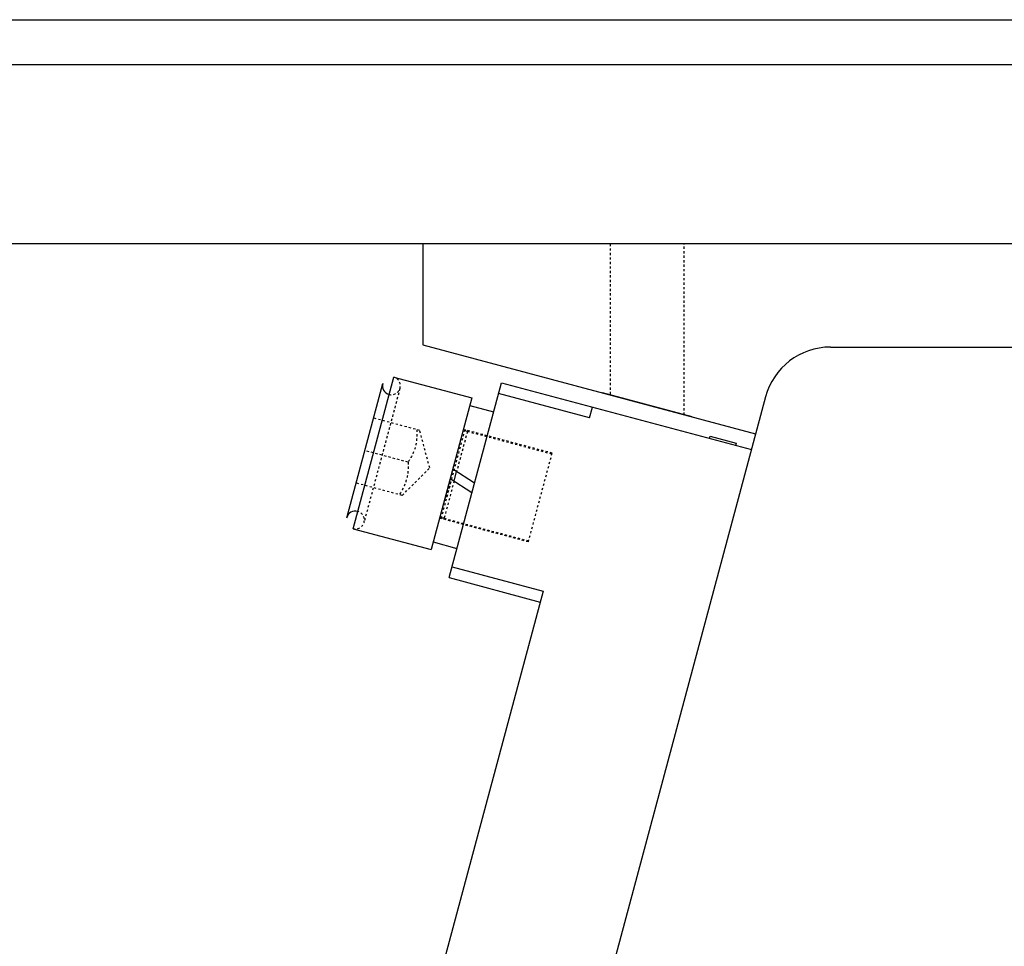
# Model space of a CAD drawing. Header units: millimetres. Extents: x -24622 to 57, y -1603 to 1112.
# Tile 158 of 219: x -715 to -671, y 685 to 726. Entities that reach past the tile are written whole.
import ezdxf
from ezdxf.lldxf.tags import DXFTag

# ---------------------------------------------------------------- set-up
doc = ezdxf.new("R2010")
doc.units = ezdxf.units.MM
doc.linetypes.add('HIDDEN', pattern=[0.2, 0.1, -0.1])
doc.layers.add('DEFAULT_2', color=8, linetype='HIDDEN')
tags = doc.linetypes.add('CENTER', pattern=[2, 1.25, -0.25, 0.25, -0.25]).pattern_tags.tags
tags[10:11] = [DXFTag(74, 4), DXFTag(75, 0), DXFTag(340, '0'), DXFTag(46, 1.0), DXFTag(50, 0.0), DXFTag(44, 0.0), DXFTag(45, 0.0)]
tags[8:9] = [DXFTag(74, 4), DXFTag(75, 0), DXFTag(340, '0'), DXFTag(46, 1.0), DXFTag(50, 0.0), DXFTag(44, 0.0), DXFTag(45, 0.0)]
tags[6:7] = [DXFTag(74, 4), DXFTag(75, 0), DXFTag(340, '0'), DXFTag(46, 1.0), DXFTag(50, 0.0), DXFTag(44, 0.0), DXFTag(45, 0.0)]
tags[4:5] = [DXFTag(74, 4), DXFTag(75, 0), DXFTag(340, '0'), DXFTag(46, 1.0), DXFTag(50, 0.0), DXFTag(44, 0.0), DXFTag(45, 0.0)]
doc.dimstyles.new('7', dxfattribs={"dimtxt": 7, "dimasz": 4.5, "dimexe": 0.7, "dimexo": 0.9, "dimgap": 1.8, "dimtad": 0, "dimtxsty": 'Standard', "dimblk": 'OPEN30', "dimcen": 0, "dimclrd": 5, "dimclre": 3, "dimclrt": 256, "dimadec": 0, "dimazin": 2, "dimtm": 1e-09, "dimtfac": 0.6, "dimtofl": 0, "dimtmove": 0, "dimatfit": 3, "dimldrblk": 'OPEN30', "dimfxl": 1, "dimtolj": 1, "dimarcsym": 0})

# ---------------------------------------------------------------- blocks, each defined once
blk = doc.blocks.new('_Open30')
at = {"color": 0, "linetype": 'ByBlock', "lineweight": -2}
for p, q in [((-1, 0.2679), (0, 0)), ((0, 0), (-1, -0.2679)), ((0, 0), (-1, 0))]:
    blk.add_line(p, q, dxfattribs=at)
blk = doc.blocks.new('*D120')
at = {"color": 3, "linetype": 'ByBlock', "lineweight": -2}
for p, q in [((-764.668, 724.121), (-782.907, 724.121)), ((-709.668, 586.121), (-782.907, 586.121))]:
    blk.add_line(p, q, dxfattribs=at)
at = {"color": 5, "linetype": 'ByBlock', "lineweight": -2}
for p, q in [((-782.207, 719.621), (-782.207, 674.421)), ((-782.207, 590.621), (-782.207, 635.821))]:
    blk.add_line(p, q, dxfattribs=at)
at = {"layer": 'Defpoints', "color": 0, "linetype": 'ByBlock'}
for p in [(-782.207, 724.121), (-763.768, 724.121), (-708.768, 586.121)]:
    blk.add_point(p, dxfattribs=at)
at = {"color": 5, "linetype": 'ByBlock', "lineweight": -2, "xscale": 4.5, "yscale": 4.5, "zscale": 4.5}
for p, rotation in [((-782.207, 724.121), 90), ((-782.207, 586.121), 270)]:
    blk.add_blockref('_Open30', p, dxfattribs=dict(at, rotation=rotation))
at = {"linetype": 'ByBlock', "insert": (-782.207, 655.121), "char_height": 7, "attachment_point": 5, "rotation": 90}
blk.add_mtext('\\A1;138%%P15', dxfattribs=at)

msp = doc.modelspace()

# ---------------------------------------------------------------- linework, layer by layer
at = {"color": 7, "linetype": 'Continuous'}
for p, q in [((-763.768, 726.121), (-563.768, 726.121)), ((-563.768, 716.121), (-763.768, 716.121)), ((-697.137, 716.121), (-697.137, 711.621)), ((-697.137, 711.621), (-682.31, 707.649)), ((-678.971, 711.521), (-602.36, 711.521)), ((-700.248, 703.423), (-698.437, 710.184)), ((-698.437, 710.184), (-694.959, 709.253)), ((-700.531, 703.913), (-698.927, 709.901)), ((-695.967, 701.24), (-693.638, 709.934)), ((-693.638, 709.934), (-682.498, 706.949)), ((-694.959, 709.253), (-696.771, 702.491)), ((-689.71, 708.364), (-693.767, 709.451)), ((-681.868, 709.298), (-690.651, 676.522)), ((-685.137, 708.406), (-689.137, 709.478)), ((-695.05, 708.915), (-693.987, 708.63)), ((-689.71, 708.364), (-689.581, 708.847)), ((-684.365, 707.449), (-684.339, 707.546)), ((-684.339, 707.546), (-683.18, 707.235)), ((-683.18, 707.235), (-683.206, 707.139)), ((-694.838, 705.454), (-695.808, 706.084)), ((-695.922, 705.659), (-694.952, 705.029)), ((-695.746, 705.545), (-695.632, 705.97)), ((-700.248, 703.423), (-696.771, 702.491)), ((-696.68, 702.829), (-695.618, 702.544)), ((-695.838, 701.723), (-691.781, 700.636)), ((-695.967, 701.24), (-691.91, 700.153)), ((-691.781, 700.636), (-697.734, 678.42))]:
    msp.add_line(p, q, dxfattribs=at)
at = {"color": 1, "linetype": 'CENTER', "ltscale": 40.64}
msp.add_line((-763.768, 724.121), (-563.768, 724.121), dxfattribs=at)
at = {"color": 7, "linetype": 'Continuous'}
for centre, radius, start, end in [((-678.971, 708.521), 3, 90, 165), ((-698.54, 709.798), 0.4, 165, 255.0745), ((-700.145, 703.809), 0.4, 74.9255, 165)]:
    msp.add_arc(centre, radius, start, end, dxfattribs=at)
at = {"layer": 'DEFAULT_2', "color": 8, "linetype": 'HIDDEN'}
for p, q in [((-688.787, 716.121), (-688.787, 709.384)), ((-685.487, 708.5), (-685.487, 716.121)), ((-698.16, 709.673), (-699.753, 703.728)), ((-697.279, 707.804), (-699.341, 708.356)), ((-696.831, 706.131), (-697.279, 707.804)), ((-695.269, 707.834), (-696.33, 703.876)), ((-691.374, 706.791), (-695.269, 707.834)), ((-695.154, 707.752), (-695.632, 705.97)), ((-691.387, 706.743), (-695.154, 707.752)), ((-697.797, 706.389), (-699.729, 706.907)), ((-692.435, 702.831), (-691.374, 706.791)), ((-698.056, 704.906), (-696.831, 706.131)), ((-696.073, 704.835), (-695.864, 705.617)), ((-698.056, 704.906), (-700.117, 705.458)), ((-695.746, 705.545), (-696.19, 703.888)), ((-692.435, 702.831), (-696.33, 703.874)), ((-696.19, 703.888), (-692.422, 702.879))]:
    msp.add_line(p, q, dxfattribs=at)
for centre, radius, start, end in [((-698.54, 709.798), 0.4, 255.0745, 75), ((-695.103, 707.945), 0.2, 213.5904, 255), ((-700.145, 703.809), 0.4, 255, 74.9255), ((-696.241, 703.695), 0.2, 75, 116.4068)]:
    msp.add_arc(centre, radius, start, end, dxfattribs=at)
at = {"layer": 'DEFAULT_2', "color": 8, "linetype": 'HIDDEN', "start_tangent": (0.059915, -0.998203), "end_tangent": (-0.55099, -0.834512)}
for points in [[(-697.409, 707.838), (-697.473, 707.079), (-697.797, 706.389)], [(-697.797, 706.389), (-697.862, 705.63), (-698.185, 704.941)]]:
    msp.add_spline(points, degree=3, dxfattribs=at)

# ---------------------------------------------------------------- dimensions: what is measured, and where the dimension line sits
at = {"color": 5, "linetype": 'ByBlock'}
dim = msp.add_linear_dim(base=(-782.207, 724.121), p1=(-708.768, 586.121), p2=(-763.768, 724.121), angle=90, text='<>%%P15', dimstyle='7', dxfattribs=at)
dim.commit()
dim.dimension.update_dxf_attribs({"geometry": '*D120', "text_midpoint": (-782.207, 655.121)})

doc.saveas('drawing.dxf')
